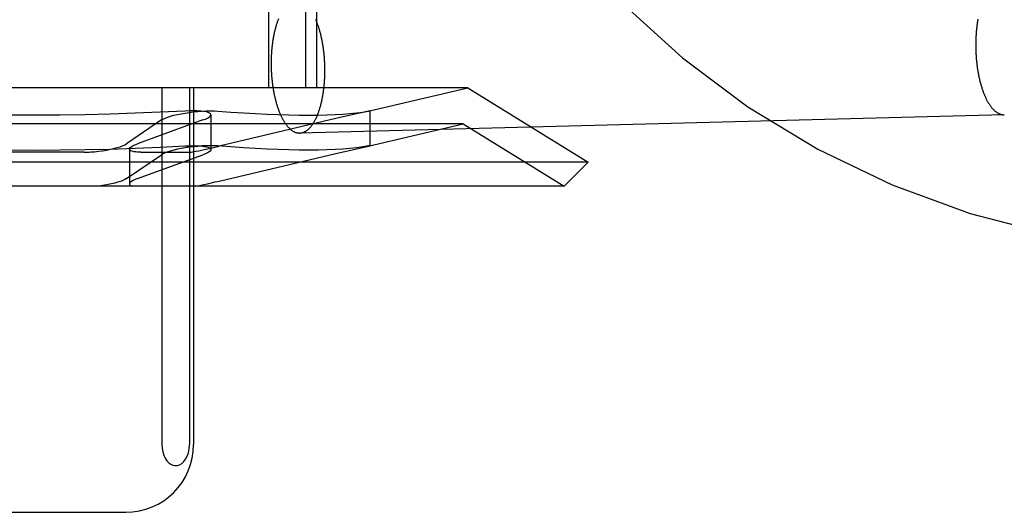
# Model space of a CAD drawing. Header units: inches. Extents: x 0 to 204, y 0 to 132.
# Tile 29 of 112: x 93.549 to 93.839, y 48.821 to 48.966. Entities that reach past the tile are written whole.
import ezdxf

# ---------------------------------------------------------------- set-up
doc = ezdxf.new("R2010")
doc.units = ezdxf.units.IN
doc.header["$LTSCALE"] = 11.243375
doc.header["$MEASUREMENT"] = 0
doc.linetypes.add('HIDDEN', pattern=[0.2, 0.1, -0.1])
doc.layers.add('DEFAULT_2', color=8, linetype='HIDDEN')

msp = doc.modelspace()

# ---------------------------------------------------------------- linework, layer by layer
at = {"layer": 'DEFAULT_2', "color": 8, "linetype": 'HIDDEN'}
for p, q in [((93.62266, 49.10209), (93.62266, 48.94584)), ((93.63349, 49.10209), (93.63349, 48.94584)), ((93.63673, 49.10209), (93.63673, 48.94584)), ((93.68136, 48.94584), (93.42609, 48.94584)), ((93.59126, 48.94584), (93.59126, 48.84084)), ((93.59938, 48.94584), (93.59938, 48.84084)), ((93.6006, 48.94584), (93.6006, 48.84084)), ((93.65201, 48.93895), (93.68136, 48.94584)), ((93.68136, 48.94584), (93.71673, 48.92391)), ((93.60568, 48.93792), (93.60568, 48.92765)), ((93.83925, 48.9379), (93.63183, 48.93252)), ((93.65205, 48.93896), (93.64244, 48.93678)), ((93.65204, 48.939), (93.65244, 48.93906)), ((93.65244, 48.93906), (93.65205, 48.93896)), ((93.65244, 48.93906), (93.65244, 48.92879)), ((93.67998, 48.93524), (93.42748, 48.93524)), ((93.59109, 48.93637), (93.58082, 48.92937)), ((93.60334, 48.93637), (93.58403, 48.92937)), ((93.64244, 48.93678), (93.60816, 48.92868)), ((93.65201, 48.92868), (93.67998, 48.93524)), ((93.67998, 48.93524), (93.70965, 48.91684)), ((93.64244, 48.92651), (93.65205, 48.92869)), ((93.65244, 48.92879), (93.65204, 48.92873)), ((93.65205, 48.92869), (93.65244, 48.92879)), ((93.56831, 48.9269), (93.53914, 48.9269)), ((93.58082, 48.9191), (93.59109, 48.9261)), ((93.58169, 48.92781), (93.58169, 48.91754)), ((93.58403, 48.9191), (93.60334, 48.9261)), ((93.58501, 48.9269), (93.5996, 48.9269)), ((93.60815, 48.9184), (93.64244, 48.92651)), ((93.71673, 48.92391), (93.39073, 48.92391)), ((93.70965, 48.91684), (93.71673, 48.92391)), ((93.60694, 48.91812), (93.60815, 48.9184)), ((93.70965, 48.91684), (93.3978, 48.91684)), ((93.52695, 48.82084), (93.5805, 48.82084))]:
    msp.add_line(p, q, dxfattribs=at)
for points in [[(93.62555, 48.96611), (93.62547, 48.9659), (93.62539, 48.96569), (93.62531, 48.96547), (93.62523, 48.96525), (93.62515, 48.96503), (93.62508, 48.96481), (93.625, 48.96458), (93.62493, 48.96435), (93.62486, 48.96411), (93.62479, 48.96388), (93.62472, 48.96364), (93.62465, 48.96339), (93.62459, 48.96315), (93.62453, 48.9629), (93.62446, 48.96265), (93.6244, 48.9624), (93.62435, 48.96214), (93.62429, 48.96188), (93.62423, 48.96162), (93.62418, 48.96136), (93.62413, 48.9611), (93.62408, 48.96083), (93.62403, 48.96056), (93.62398, 48.96029), (93.62394, 48.96002), (93.62389, 48.95974), (93.62385, 48.95947), (93.62381, 48.95919), (93.62378, 48.95891), (93.62374, 48.95863), (93.62371, 48.95834), (93.62367, 48.95806), (93.62364, 48.95777), (93.62361, 48.95749), (93.62359, 48.9572), (93.62356, 48.95691), (93.62354, 48.95662), (93.62352, 48.95632), (93.6235, 48.95603), (93.62348, 48.95574), (93.62346, 48.95544), (93.62345, 48.95514), (93.62344, 48.95485), (93.62343, 48.95455), (93.62342, 48.95425), (93.62341, 48.95395), (93.62341, 48.95366), (93.6234, 48.95336), (93.6234, 48.95306)], [(93.63925, 48.95098), (93.63925, 48.95128), (93.63924, 48.95158), (93.63924, 48.95188), (93.63923, 48.95218), (93.63922, 48.95248), (93.63921, 48.95278), (93.6392, 48.95308), (93.63919, 48.95338), (93.63917, 48.95368), (93.63915, 48.95398), (93.63913, 48.95428), (93.63911, 48.95457), (93.63909, 48.95487), (93.63906, 48.95517), (93.63904, 48.95546), (93.63901, 48.95576), (93.63898, 48.95605), (93.63895, 48.95635), (93.63891, 48.95664), (93.63887, 48.95693), (93.63884, 48.95722), (93.6388, 48.95751), (93.63876, 48.9578), (93.63871, 48.95808), (93.63867, 48.95837), (93.63862, 48.95865), (93.63857, 48.95893), (93.63852, 48.95921), (93.63847, 48.95949), (93.63842, 48.95977), (93.63836, 48.96004), (93.6383, 48.96031), (93.63825, 48.96058), (93.63819, 48.96085), (93.63812, 48.96112), (93.63806, 48.96138), (93.638, 48.96165), (93.63793, 48.96191), (93.63786, 48.96216), (93.63779, 48.96242), (93.63772, 48.96267), (93.63765, 48.96292), (93.63757, 48.96317), (93.6375, 48.96341), (93.63742, 48.96366), (93.63734, 48.9639), (93.63726, 48.96413), (93.63718, 48.96437), (93.6371, 48.9646), (93.63701, 48.96482), (93.63693, 48.96505), (93.63684, 48.96527), (93.63675, 48.96549), (93.63666, 48.9657), (93.63657, 48.96592)], [(93.83148, 48.96607), (93.83143, 48.9658), (93.83138, 48.96553), (93.83134, 48.96527), (93.8313, 48.96499), (93.83126, 48.96472), (93.83122, 48.96445), (93.83118, 48.96417), (93.83115, 48.9639), (93.83112, 48.96362), (93.83109, 48.96334), (93.83106, 48.96306), (93.83103, 48.96278), (93.831, 48.96249), (93.83098, 48.96221), (93.83096, 48.96192), (93.83093, 48.96163), (93.83092, 48.96135), (93.8309, 48.96106), (93.83088, 48.96077), (93.83087, 48.96048), (93.83086, 48.96019), (93.83085, 48.95989), (93.83084, 48.9596), (93.83083, 48.95931), (93.83083, 48.95902), (93.83083, 48.95872), (93.83083, 48.95843)], [(93.83083, 48.95843), (93.83083, 48.95814), (93.83083, 48.95784), (93.83083, 48.95755), (93.83084, 48.95725), (93.83085, 48.95696), (93.83086, 48.95666), (93.83087, 48.95637), (93.83088, 48.95608), (93.8309, 48.95578), (93.83092, 48.95549), (93.83093, 48.9552), (93.83096, 48.9549), (93.83098, 48.95461), (93.831, 48.95432), (93.83103, 48.95403), (93.83106, 48.95374), (93.83109, 48.95345), (93.83112, 48.95316), (93.83115, 48.95288), (93.83118, 48.95259), (93.83122, 48.95231), (93.83126, 48.95202), (93.8313, 48.95174), (93.83134, 48.95146), (93.83138, 48.95118), (93.83143, 48.9509), (93.83148, 48.95062), (93.83152, 48.95035), (93.83157, 48.95007), (93.83163, 48.9498), (93.83168, 48.94953), (93.83173, 48.94926), (93.83179, 48.949), (93.83185, 48.94873), (93.83191, 48.94847), (93.83197, 48.94821), (93.83203, 48.94795), (93.83209, 48.94769), (93.83216, 48.94744), (93.83223, 48.94719), (93.8323, 48.94694), (93.83237, 48.94669), (93.83244, 48.94645), (93.83251, 48.9462), (93.83259, 48.94596), (93.83266, 48.94573), (93.83274, 48.94549), (93.83282, 48.94526), (93.8329, 48.94503), (93.83298, 48.9448), (93.83306, 48.94458), (93.83315, 48.94436), (93.83323, 48.94414), (93.83332, 48.94393), (93.83341, 48.94372), (93.83349, 48.94351), (93.83358, 48.9433), (93.83368, 48.9431), (93.83377, 48.9429), (93.83386, 48.94271), (93.83396, 48.94252), (93.83405, 48.94233), (93.83415, 48.94214), (93.83425, 48.94196), (93.83435, 48.94178), (93.83445, 48.94161), (93.83455, 48.94144), (93.83465, 48.94127), (93.83475, 48.94111), (93.83486, 48.94095), (93.83496, 48.94079), (93.83507, 48.94064), (93.83517, 48.94049), (93.83528, 48.94034), (93.83539, 48.9402), (93.8355, 48.94007), (93.83561, 48.93993), (93.83572, 48.9398), (93.83583, 48.93968), (93.83594, 48.93956), (93.83605, 48.93944), (93.83616, 48.93933), (93.83628, 48.93922), (93.83639, 48.93911), (93.83651, 48.93901), (93.83662, 48.93892), (93.83674, 48.93883), (93.83685, 48.93874), (93.83697, 48.93866), (93.83708, 48.93858), (93.8372, 48.9385), (93.83732, 48.93843), (93.83744, 48.93836), (93.83756, 48.9383), (93.83767, 48.93824), (93.83779, 48.93819), (93.83791, 48.93814), (93.83803, 48.9381), (93.83815, 48.93806), (93.83827, 48.93802), (93.83839, 48.93799), (93.83851, 48.93796), (93.83863, 48.93794), (93.83875, 48.93792), (93.83887, 48.93791), (93.83899, 48.9379), (93.83911, 48.9379), (93.83923, 48.9379)], [(93.6234, 48.95306), (93.6234, 48.95276), (93.62341, 48.95246), (93.62341, 48.95216), (93.62342, 48.95186), (93.62343, 48.95156), (93.62344, 48.95126), (93.62345, 48.95096), (93.62346, 48.95066), (93.62348, 48.95036), (93.6235, 48.95006), (93.62352, 48.94976), (93.62354, 48.94946), (93.62356, 48.94916), (93.62359, 48.94887), (93.62361, 48.94857), (93.62364, 48.94828), (93.62367, 48.94798), (93.62371, 48.94769), (93.62374, 48.9474), (93.62378, 48.94711), (93.62381, 48.94682), (93.62385, 48.94653), (93.62389, 48.94624), (93.62394, 48.94595), (93.62398, 48.94567), (93.62403, 48.94539), (93.62408, 48.9451), (93.62413, 48.94482), (93.62418, 48.94455), (93.62423, 48.94427), (93.62429, 48.944), (93.62435, 48.94372), (93.6244, 48.94345), (93.62446, 48.94318), (93.62453, 48.94292), (93.62459, 48.94265), (93.62465, 48.94239), (93.62472, 48.94213), (93.62479, 48.94187), (93.62486, 48.94162), (93.62493, 48.94137), (93.625, 48.94111), (93.62508, 48.94087), (93.62515, 48.94062), (93.62523, 48.94038), (93.62531, 48.94014), (93.62539, 48.9399), (93.62547, 48.93967), (93.62555, 48.93944), (93.62564, 48.93921), (93.62572, 48.93899), (93.62581, 48.93877), (93.6259, 48.93855), (93.62599, 48.93833), (93.62608, 48.93812), (93.62617, 48.93791), (93.62626, 48.9377), (93.62636, 48.9375), (93.62645, 48.9373), (93.62655, 48.93711), (93.62665, 48.93692), (93.62675, 48.93673), (93.62685, 48.93654), (93.62695, 48.93636), (93.62705, 48.93619), (93.62715, 48.93601), (93.62726, 48.93584), (93.62736, 48.93568), (93.62747, 48.93552), (93.62758, 48.93536), (93.62769, 48.9352), (93.62779, 48.93505), (93.6279, 48.93491), (93.62801, 48.93477), (93.62813, 48.93463), (93.62824, 48.9345), (93.62835, 48.93437), (93.62846, 48.93424), (93.62858, 48.93412), (93.62869, 48.934), (93.62881, 48.93389), (93.62892, 48.93378), (93.62904, 48.93368), (93.62916, 48.93358), (93.62927, 48.93348), (93.62939, 48.93339), (93.62951, 48.93331), (93.62963, 48.93322), (93.62975, 48.93315), (93.62987, 48.93307), (93.62999, 48.933), (93.63011, 48.93294), (93.63023, 48.93288), (93.63035, 48.93283), (93.63047, 48.93278), (93.63059, 48.93273), (93.63072, 48.93269), (93.63084, 48.93265), (93.63096, 48.93262), (93.63108, 48.93259), (93.6312, 48.93257), (93.63133, 48.93255), (93.63145, 48.93254), (93.63157, 48.93253), (93.63169, 48.93252), (93.63181, 48.93252)], [(93.63183, 48.93252), (93.63193, 48.93253), (93.63206, 48.93254), (93.63218, 48.93255), (93.6323, 48.93257), (93.63242, 48.93259), (93.63254, 48.93262), (93.63266, 48.93265), (93.63278, 48.93269), (93.6329, 48.93273), (93.63302, 48.93278), (93.63314, 48.93283), (93.63326, 48.93289), (93.63338, 48.93295), (93.63349, 48.93301), (93.63361, 48.93308), (93.63373, 48.93315), (93.63384, 48.93323), (93.63396, 48.93331), (93.63407, 48.9334), (93.63419, 48.93349), (93.6343, 48.93359), (93.63441, 48.93369), (93.63453, 48.93379), (93.63464, 48.9339), (93.63475, 48.93401), (93.63486, 48.93413), (93.63497, 48.93425), (93.63507, 48.93438), (93.63518, 48.93451), (93.63529, 48.93464), (93.63539, 48.93478), (93.6355, 48.93492), (93.6356, 48.93507), (93.6357, 48.93522), (93.6358, 48.93537), (93.6359, 48.93553), (93.636, 48.93569), (93.6361, 48.93586), (93.6362, 48.93603), (93.63629, 48.9362), (93.63639, 48.93638), (93.63648, 48.93656), (93.63657, 48.93674), (93.63666, 48.93693), (93.63675, 48.93712), (93.63684, 48.93732), (93.63693, 48.93752), (93.63701, 48.93772), (93.6371, 48.93793), (93.63718, 48.93814), (93.63726, 48.93835), (93.63734, 48.93856), (93.63742, 48.93878), (93.6375, 48.939), (93.63757, 48.93923), (93.63765, 48.93946), (93.63772, 48.93969), (93.63779, 48.93992), (93.63786, 48.94016), (93.63793, 48.9404), (93.638, 48.94064), (93.63806, 48.94089), (93.63812, 48.94114), (93.63819, 48.94139), (93.63825, 48.94164), (93.6383, 48.94189), (93.63836, 48.94215), (93.63842, 48.94241), (93.63847, 48.94267), (93.63852, 48.94294), (93.63857, 48.94321), (93.63862, 48.94347), (93.63867, 48.94374), (93.63871, 48.94402), (93.63876, 48.94429), (93.6388, 48.94457), (93.63884, 48.94485), (93.63887, 48.94513), (93.63891, 48.94541), (93.63895, 48.94569), (93.63898, 48.94598), (93.63901, 48.94626), (93.63904, 48.94655), (93.63906, 48.94684), (93.63909, 48.94713), (93.63911, 48.94742), (93.63913, 48.94771), (93.63915, 48.94801), (93.63917, 48.9483), (93.63919, 48.9486), (93.6392, 48.94889), (93.63921, 48.94919), (93.63922, 48.94949), (93.63923, 48.94978), (93.63924, 48.95008), (93.63924, 48.95038), (93.63925, 48.95068), (93.63925, 48.95098)], [(93.55373, 48.93778), (93.54627, 48.93782), (93.53883, 48.93792), (93.53141, 48.93809), (93.52402, 48.93833), (93.51668, 48.93863), (93.50939, 48.939)], [(93.59806, 48.939), (93.59077, 48.93863), (93.58343, 48.93833), (93.57604, 48.93809), (93.56862, 48.93792), (93.56118, 48.93782), (93.55373, 48.93778)], [(93.59109, 48.93637), (93.59159, 48.93666), (93.59221, 48.93695), (93.59296, 48.93723), (93.59382, 48.9375), (93.59477, 48.93776), (93.59582, 48.938), (93.59693, 48.93822), (93.5981, 48.93842), (93.59929, 48.9386), (93.60049, 48.93875)], [(93.60434, 48.93875), (93.60359, 48.93888), (93.6027, 48.93898), (93.60167, 48.93904), (93.60055, 48.93907), (93.59933, 48.93905), (93.59806, 48.939)], [(93.60049, 48.93875), (93.60183, 48.93888), (93.60315, 48.93898), (93.60442, 48.93904), (93.60562, 48.93907), (93.60672, 48.93905), (93.60771, 48.939)], [(93.60334, 48.93637), (93.60407, 48.93666), (93.60468, 48.93695), (93.60514, 48.93723), (93.60547, 48.9375), (93.60565, 48.93776), (93.60568, 48.93793)], [(93.60568, 48.93793), (93.60567, 48.938), (93.60555, 48.93822), (93.60529, 48.93842), (93.60488, 48.9386), (93.60434, 48.93875)], [(93.60771, 48.939), (93.61154, 48.93872), (93.61523, 48.93847), (93.61878, 48.93826), (93.62221, 48.93809), (93.62549, 48.93796), (93.62864, 48.93786), (93.63164, 48.9378), (93.63451, 48.93778), (93.63723, 48.9378), (93.6398, 48.93786), (93.64222, 48.93796), (93.64449, 48.93809), (93.64661, 48.93826), (93.64858, 48.93847), (93.65039, 48.93872), (93.65204, 48.939)], [(93.50939, 48.92873), (93.51668, 48.92836), (93.52402, 48.92806), (93.53141, 48.92782), (93.53883, 48.92765), (93.54627, 48.92755), (93.55373, 48.92751)], [(93.55373, 48.92751), (93.56118, 48.92755), (93.56862, 48.92765), (93.57604, 48.92782), (93.58343, 48.92806), (93.59077, 48.92836), (93.59806, 48.92873)], [(93.57142, 48.92704), (93.57262, 48.92717), (93.57381, 48.92732), (93.57497, 48.92751), (93.57608, 48.92773), (93.57713, 48.92798), (93.57809, 48.92824), (93.57895, 48.92851), (93.5797, 48.9288), (93.58032, 48.92908), (93.58082, 48.92937)], [(93.58169, 48.92781), (93.58172, 48.92798), (93.5819, 48.92824), (93.58223, 48.92851), (93.58269, 48.9288), (93.5833, 48.92908), (93.58403, 48.92937)], [(93.59806, 48.92873), (93.59933, 48.92878), (93.60055, 48.92879), (93.60167, 48.92877), (93.6027, 48.92871), (93.60359, 48.92861), (93.60434, 48.92848)], [(93.5996, 48.9269), (93.59988, 48.92692), (93.60028, 48.92697), (93.60078, 48.92705), (93.60139, 48.92717), (93.6021, 48.92731), (93.60291, 48.92748), (93.60381, 48.92768), (93.6048, 48.9279), (93.60816, 48.92868)], [(93.60771, 48.92873), (93.60673, 48.92878), (93.60562, 48.92879), (93.60443, 48.92877), (93.60315, 48.92871), (93.60183, 48.92861), (93.60049, 48.92848)], [(93.65204, 48.92873), (93.65039, 48.92845), (93.64858, 48.9282), (93.64661, 48.92799), (93.64449, 48.92782), (93.64222, 48.92769), (93.6398, 48.92759), (93.63723, 48.92753), (93.63451, 48.92751), (93.63164, 48.92753), (93.62864, 48.92759), (93.62549, 48.92769), (93.62221, 48.92782), (93.61878, 48.92799), (93.61523, 48.9282), (93.61154, 48.92845), (93.60771, 48.92873)], [(93.56831, 48.9269), (93.56881, 48.9269), (93.56932, 48.92692), (93.56984, 48.92694), (93.57036, 48.92696), (93.57089, 48.927), (93.57142, 48.92704)], [(93.58303, 48.92704), (93.58249, 48.92717), (93.58209, 48.92732), (93.58182, 48.92751), (93.5817, 48.92773), (93.58169, 48.92781)], [(93.58501, 48.9269), (93.58463, 48.9269), (93.58427, 48.92692), (93.58393, 48.92694), (93.58361, 48.92696), (93.58331, 48.927), (93.58303, 48.92704)], [(93.60049, 48.92848), (93.59929, 48.92833), (93.59809, 48.92815), (93.59693, 48.92795), (93.59581, 48.92773), (93.59477, 48.92749), (93.59381, 48.92723), (93.59296, 48.92696), (93.59221, 48.92668), (93.59158, 48.92639), (93.59109, 48.9261)], [(93.60568, 48.92766), (93.60564, 48.92749), (93.60547, 48.92723), (93.60514, 48.92696), (93.60468, 48.92668), (93.60407, 48.92639), (93.60334, 48.9261)], [(93.60434, 48.92848), (93.60488, 48.92833), (93.60529, 48.92815), (93.60555, 48.92795), (93.60567, 48.92773), (93.60568, 48.92766)], [(93.58082, 48.9191), (93.58036, 48.91883), (93.57978, 48.91856), (93.57909, 48.91829), (93.57829, 48.91803), (93.57741, 48.91778), (93.57645, 48.91754), (93.57542, 48.91733), (93.57436, 48.91714), (93.57325, 48.91697), (93.57214, 48.91684)], [(93.58403, 48.9191), (93.58334, 48.91883), (93.58276, 48.91856), (93.5823, 48.91829), (93.58196, 48.91803), (93.58176, 48.91778), (93.58169, 48.91754)], [(93.58169, 48.91754), (93.58175, 48.91733), (93.58194, 48.91714), (93.58226, 48.91697), (93.58269, 48.91684)], [(93.6011, 48.91684), (93.60184, 48.91698), (93.60268, 48.91716), (93.60363, 48.91737), (93.60466, 48.9176), (93.60694, 48.91812)], [(93.59126, 48.84084), (93.59133, 48.8397), (93.59151, 48.83864), (93.59182, 48.83765), (93.59223, 48.83677), (93.59271, 48.83603), (93.59326, 48.83545), (93.59385, 48.83501), (93.59448, 48.83472), (93.59514, 48.8346), (93.5958, 48.83464), (93.59646, 48.83484), (93.5971, 48.83521), (93.5977, 48.83576), (93.59824, 48.83647), (93.5987, 48.83737), (93.59907, 48.8384), (93.59929, 48.83956), (93.59938, 48.84084)]]:
    msp.add_lwpolyline(points, dxfattribs=at)
for centre, radius, start, end in [((93.90356, 49.14759), 0.25, 90, 270), ((93.5806, 48.84084), 0.02, 270, 360)]:
    msp.add_arc(centre, radius, start, end, dxfattribs=at)

doc.saveas('drawing.dxf')
